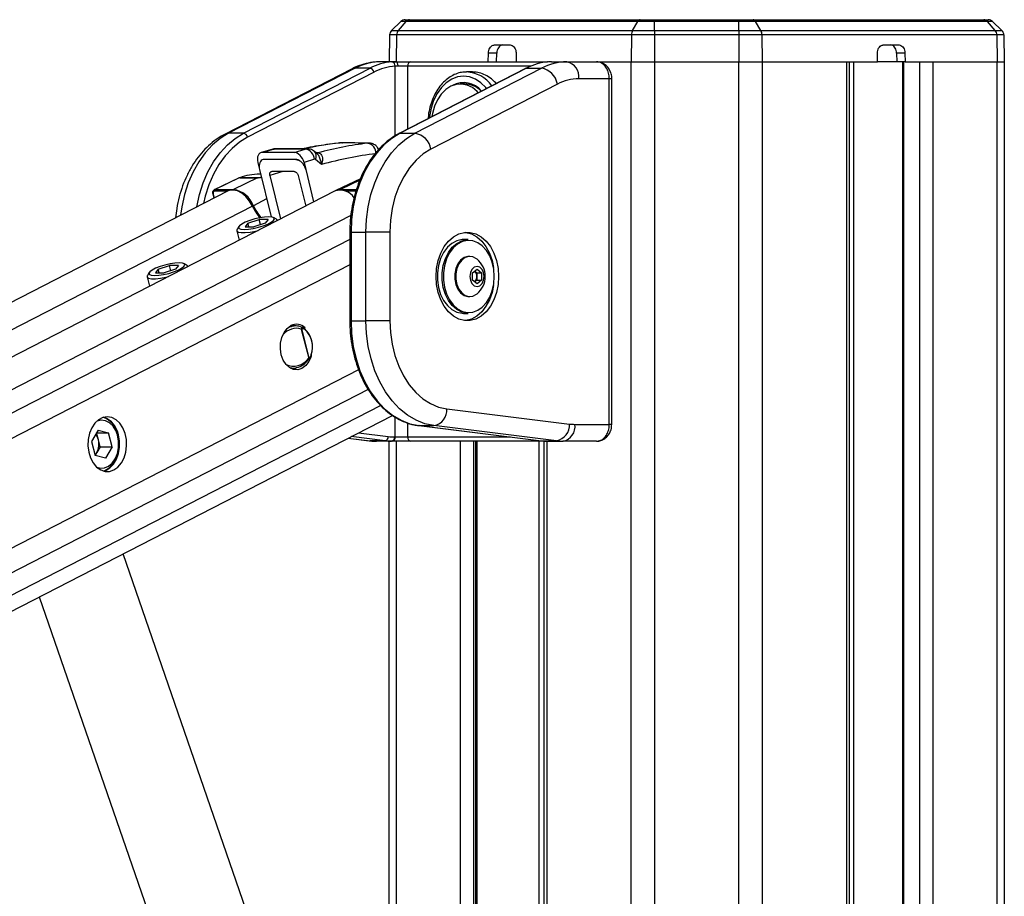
# Paper-space layout '2.5M DUO In-Ground Anchor' of a CAD drawing. Header units: millimetres. Extents: x 20 to 19291, y 40 to 15516.
# Tile 104 of 105: x 18047 to 18514, y 7544 to 7959. Entities that reach past the tile are written whole.
import ezdxf

# ---------------------------------------------------------------- set-up
doc = ezdxf.new("R2010")
doc.units = ezdxf.units.MM

psp = doc.layouts.new('2.5M DUO In-Ground Anchor')

# ---------------------------------------------------------------- linework, layer by layer
at = {"color": 7, "linetype": 'Continuous', "lineweight": 25, "ltscale": 2}
for p, q in [((18228.24, 7958.65), (18223.79, 7954.36)), ((18230.65, 7958.65), (18226.95, 7954.36)), ((18230.65, 7958.65), (18228.24, 7958.65)), ((18230.33, 7959.49), (18232.39, 7959.49)), ((18340.59, 7958.65), (18230.65, 7958.65)), ((18232.39, 7959.49), (18341.75, 7959.49)), ((18338.13, 7954.36), (18340.59, 7958.65)), ((18348.58, 7958.65), (18340.59, 7958.65)), ((18341.75, 7959.49), (18348.58, 7959.49)), ((18348.58, 7959.49), (18388.53, 7959.49)), ((18388.53, 7958.65), (18348.58, 7958.65)), ((18348.58, 7954.36), (18348.58, 7958.65)), ((18388.53, 7959.49), (18395.36, 7959.49)), ((18388.53, 7954.36), (18388.53, 7958.65)), ((18396.51, 7958.65), (18388.53, 7958.65)), ((18395.36, 7959.49), (18504.71, 7959.49)), ((18398.97, 7954.36), (18396.51, 7958.65)), ((18506.45, 7958.65), (18396.51, 7958.65)), ((18504.71, 7959.49), (18506.78, 7959.49)), ((18510.15, 7954.36), (18506.45, 7958.65)), ((18508.86, 7958.65), (18506.45, 7958.65)), ((18513.31, 7954.36), (18508.86, 7958.65)), ((18223.79, 7954.36), (18226.95, 7954.36)), ((18226.95, 7954.36), (18338.13, 7954.36)), ((18338.13, 7954.36), (18348.58, 7954.36)), ((18348.58, 7954.36), (18388.53, 7954.36)), ((18388.53, 7954.36), (18398.97, 7954.36)), ((18398.97, 7954.36), (18510.15, 7954.36)), ((18510.15, 7954.36), (18513.31, 7954.36)), ((18222.88, 7952.25), (18222.66, 7939.49)), ((18226.19, 7952.25), (18222.88, 7952.25)), ((18226.19, 7952.25), (18226, 7939.49)), ((18337.62, 7952.25), (18226.19, 7952.25)), ((18337.62, 7952.25), (18337.5, 7939.49)), ((18348.58, 7952.25), (18337.62, 7952.25)), ((18348.58, 7952.25), (18348.58, 7939.49)), ((18388.53, 7952.25), (18348.58, 7952.25)), ((18388.53, 7952.25), (18388.53, 7939.49)), ((18399.48, 7952.25), (18388.53, 7952.25)), ((18399.48, 7952.25), (18399.6, 7939.49)), ((18510.91, 7952.25), (18399.48, 7952.25)), ((18510.91, 7952.25), (18511.1, 7939.49)), ((18514.22, 7952.25), (18510.91, 7952.25)), ((18514.22, 7952.25), (18514.45, 7939.49)), ((18272.6, 7947.49), (18280.06, 7947.49)), ((18457.05, 7947.49), (18464.51, 7947.49)), ((18225.98, 7939.49), (18218.6, 7939.49)), ((18224.01, 7939.44), (18225.98, 7939.49)), ((18225.98, 7939.49), (18233.01, 7939.49)), ((18233.01, 7939.49), (18297.83, 7939.49)), ((18269.67, 7939.49), (18269.77, 7943.56)), ((18273.73, 7943.56), (18269.77, 7943.56)), ((18273.64, 7939.49), (18273.73, 7943.56)), ((18282.89, 7943.56), (18282.89, 7939.49)), ((18299.61, 7939.49), (18298.26, 7939.44)), ((18299.61, 7939.49), (18306.99, 7939.49)), ((18306.99, 7939.49), (18321, 7939.49)), ((18321.32, 7939.49), (18337.5, 7939.49)), ((18321.47, 7939.49), (18337.5, 7939.49)), ((18337.5, 7939.49), (18348.58, 7939.49)), ((18348.58, 7939.49), (18388.53, 7939.49)), ((18388.53, 7939.49), (18399.6, 7939.49)), ((18399.6, 7939.49), (18454.22, 7939.49)), ((18399.6, 7939.49), (18439.7, 7939.49)), ((18441.09, 2191.49), (18441.09, 7939.49)), ((18454.22, 7939.49), (18454.22, 7943.56)), ((18463.47, 7939.49), (18454.22, 7939.49)), ((18467.33, 7943.56), (18463.37, 7943.56)), ((18463.37, 7943.56), (18463.47, 7939.49)), ((18467.43, 7939.49), (18463.47, 7939.49)), ((18466.23, 7939.49), (18466.23, 2191.49)), ((18467.33, 7943.56), (18467.43, 7939.49)), ((18467.43, 7939.49), (18511.1, 7939.49)), ((18480.62, 7939.49), (18511.1, 7939.49)), ((18511.1, 7939.49), (18514.45, 7939.49)), ((18514.45, 7939.49), (18514.45, 2191.49)), ((18204.78, 7936.07), (18144.81, 7905.2)), ((18206.51, 7936.48), (18146.53, 7905.61)), ((18153.6, 7905.61), (18213.58, 7936.48)), ((18213.58, 7936.48), (18206.51, 7936.48)), ((18226.76, 7937.49), (18225.49, 7937.44)), ((18231.44, 7937.49), (18226.76, 7937.49)), ((18287.39, 7936.37), (18227.42, 7905.5)), ((18287.82, 7936.48), (18227.85, 7905.61)), ((18234.92, 7905.61), (18294.89, 7936.48)), ((18287.82, 7936.48), (18294.89, 7936.48)), ((18215.48, 7934.6), (18155.5, 7903.73)), ((18258.84, 7934.68), (18259.37, 7934.69)), ((18262.21, 7934.69), (18259.37, 7934.69)), ((18327.1, 7931.49), (18312.64, 7931.49)), ((18327.1, 7767.49), (18327.1, 7931.49)), ((18328.27, 7767.49), (18328.27, 7931.49)), ((18302.49, 7928.96), (18242.51, 7898.09)), ((18258.46, 7928.99), (18256.4, 7928.99)), ((18153.6, 7905.61), (18146.53, 7905.61)), ((18227.85, 7905.61), (18234.92, 7905.61)), ((18167.5, 7898.02), (18162.01, 7896.41)), ((18168.18, 7898.12), (18162.69, 7896.51)), ((18182.85, 7898.12), (18168.18, 7898.12)), ((18183.73, 7898.25), (18169.06, 7898.25)), ((18177.55, 7896.51), (18182.85, 7898.12)), ((18198.82, 7900.94), (18198.54, 7900.93)), ((18212.54, 7900.95), (18212.82, 7900.96)), ((18177.55, 7896.51), (18162.69, 7896.51)), ((18187.18, 7893.25), (18182.3, 7891.77)), ((18188.2, 7896.19), (18187.26, 7896.96)), ((18190.58, 7890.73), (18187.67, 7893.14)), ((18188.21, 7896.23), (18188.13, 7896.24)), ((18188.85, 7896.31), (18188.88, 7896.31)), ((18160.38, 7891.77), (18161.06, 7889.11)), ((18161.17, 7888.44), (18166.64, 7865.91)), ((18182.3, 7891.77), (18183.16, 7888.42)), ((18183.1, 7888.4), (18186.84, 7873)), ((18151.16, 7884.36), (18139.68, 7878.78)), ((18151.57, 7884.45), (18140.09, 7878.87)), ((18160.25, 7884.45), (18148.78, 7878.87)), ((18151.44, 7884.47), (18151.16, 7884.36)), ((18160.25, 7884.45), (18151.57, 7884.45)), ((18151.76, 7884.53), (18160.44, 7884.53)), ((18161.73, 7886.14), (18161.19, 7886.14)), ((18166.11, 7885.57), (18171.13, 7864.92)), ((18179.54, 7885.55), (18183.07, 7871.06)), ((18209.04, 7884.05), (18197.31, 7878.37)), ((18140.09, 7878.87), (18148.78, 7878.87)), ((18146, 7878.12), (16994.18, 7286.19)), ((18196.8, 7878.12), (17018.6, 7272.63)), ((18139, 7876.84), (18139.53, 7874.79)), ((18169.27, 7864.82), (18167.87, 7865.59)), ((18151.36, 7861.35), (18150.51, 7860)), ((18155.6, 7862.96), (18154.3, 7861.22)), ((18154.3, 7861.22), (18158.45, 7861.22)), ((18155.6, 7862.96), (18161.05, 7864.69)), ((18156.05, 7861.22), (18155.6, 7862.96)), ((18163.9, 7862.96), (18158.45, 7861.22)), ((18165.21, 7864.69), (18161.05, 7864.69)), ((18161.68, 7862.25), (18161.05, 7864.69)), ((18165.21, 7864.69), (18163.9, 7862.96)), ((18169.75, 7864.22), (18169.73, 7864.32)), ((18150.36, 7859.34), (18151.51, 7854.84)), ((18204, 7858.62), (18204, 7816.68)), ((18204.59, 7858.62), (18204.59, 7816.68)), ((18204.59, 7858.62), (18211.66, 7858.62)), ((18211.66, 7816.68), (18211.66, 7858.62)), ((18222.97, 7858.62), (18211.66, 7858.62)), ((18222.97, 7858.62), (18222.97, 7816.68)), ((18260.16, 7855.15), (18257.9, 7855.15)), ((18260.98, 7847.15), (18260.45, 7847.15)), ((18113.07, 7841.1), (18118.52, 7842.83)), ((18122.67, 7842.83), (18118.52, 7842.83)), ((18119.15, 7840.39), (18118.52, 7842.83)), ((18122.67, 7842.83), (18121.37, 7841.1)), ((18126.74, 7842.96), (18125.34, 7843.73)), ((18127.22, 7842.36), (18127.19, 7842.46)), ((18107.82, 7837.48), (18108.98, 7832.98)), ((18108.83, 7839.49), (18107.98, 7838.14)), ((18113.07, 7841.1), (18111.76, 7839.36)), ((18111.76, 7839.36), (18115.91, 7839.36)), ((18113.51, 7839.36), (18113.07, 7841.1)), ((18121.37, 7841.1), (18115.91, 7839.36)), ((18262.22, 7839.38), (18264.34, 7841.11)), ((18262.22, 7835.92), (18262.22, 7839.38)), ((18263.23, 7840.21), (18264.25, 7839.38)), ((18264.25, 7839.38), (18266.46, 7839.38)), ((18264.25, 7839.38), (18264.25, 7837.65)), ((18264.25, 7837.65), (18264.25, 7835.92)), ((18264.34, 7841.11), (18266.46, 7839.38)), ((18266.46, 7839.38), (18266.46, 7835.92)), ((18264.34, 7834.19), (18262.22, 7835.92)), ((18264.25, 7835.92), (18263.23, 7835.09)), ((18264.25, 7835.92), (18266.46, 7835.92)), ((18266.46, 7835.92), (18264.34, 7834.19)), ((18260.45, 7828.15), (18260.98, 7828.15)), ((18257.9, 7820.15), (18260.16, 7820.15)), ((18178.51, 7814.16), (18175.89, 7814.22)), ((18178.22, 7814.16), (18177, 7814.71)), ((18204.59, 7816.68), (18211.66, 7816.68)), ((18222.97, 7816.68), (18211.66, 7816.68)), ((18180.96, 7812.72), (18184.5, 7798.95)), ((18184.77, 7798.98), (18181.19, 7812.91)), ((18182.61, 7812.92), (18182.48, 7813)), ((18185.34, 7799.22), (18185.41, 7799.37)), ((18185.86, 7800.46), (18185.87, 7800.47)), ((18175.89, 7794.14), (18177.08, 7794.17)), ((17179.16, 7234.65), (18224.27, 7771.74)), ((18250.08, 7774.84), (18308.19, 7767.65)), ((18236.74, 7766.88), (18294.85, 7759.69)), ((18236.86, 7766.87), (18236.74, 7766.88)), ((18236.86, 7766.87), (18243.93, 7766.87)), ((18236.86, 7766.87), (18294.97, 7759.68)), ((18302.04, 7759.68), (18243.93, 7766.87)), ((18310.78, 7767.49), (18327.1, 7767.49)), ((18084.67, 7764.69), (18081.46, 7759.3)), ((18084.76, 7760.15), (18083.92, 7763.43)), ((18083.94, 7763.46), (18089.57, 7763.46)), ((18084.67, 7764.69), (18089.57, 7763.46)), ((18091.27, 7756.85), (18089.57, 7763.46)), ((18081.46, 7759.3), (18083.16, 7752.68)), ((18085.61, 7756.85), (18084.76, 7760.15)), ((18203.25, 7760.94), (18213.17, 7759.71)), ((18220.73, 7759.68), (18213.65, 7759.68)), ((18223.81, 7759.49), (18216.74, 7759.49)), ((18222.66, 7303.68), (18222.66, 7759.49)), ((18224.08, 7759.49), (18223.81, 7759.49)), ((18233.01, 7759.49), (18224.08, 7759.49)), ((18225.22, 7761.49), (18225.49, 7761.49)), ((18225.49, 7761.49), (18231.44, 7761.49)), ((18297.83, 7759.49), (18233.01, 7759.49)), ((18263.6, 7759.49), (18263.6, 7216.94)), ((18294.97, 7759.68), (18294.85, 7759.69)), ((18294.97, 7759.68), (18302.04, 7759.68)), ((18296.02, 7759.49), (18296.02, 6588.56)), ((18298.05, 7759.49), (18297.83, 7759.49)), ((18298.05, 7759.49), (18305.12, 7759.49)), ((18321, 7759.49), (18305.12, 7759.49)), ((18084.01, 7754.15), (18083.16, 7752.72)), ((18088.06, 7751.46), (18083.16, 7752.68)), ((18085.61, 7756.85), (18084.01, 7754.15)), ((18085.61, 7756.85), (18091.27, 7756.85)), ((18091.27, 7756.85), (18088.06, 7751.46)), ((18170.75, 7491.16), (18096.46, 7706.06)), ((18056.66, 7685.6), (18128.88, 7476.69))]:
    psp.add_line(p, q, dxfattribs=at)
at = {"color": 8, "linetype": 'Continuous', "lineweight": 25, "ltscale": 2}
for p, q in [((18337.5, 2191.49), (18337.5, 7939.49)), ((18348.58, 7939.49), (18348.58, 2191.49)), ((18388.53, 2191.49), (18388.53, 7939.49)), ((18399.6, 7939.49), (18399.6, 2191.49)), ((18439.7, 2191.49), (18439.7, 7939.49)), ((18442.98, 7939.49), (18442.98, 6685.26)), ((18466.66, 7939.49), (18466.66, 2191.49)), ((18474.44, 2191.49), (18474.44, 7939.49)), ((18480.62, 7939.49), (18480.62, 2191.49)), ((18511.1, 2191.49), (18511.1, 7939.49)), ((18225.49, 7904.42), (18225.49, 7937.44)), ((18290.02, 7937.49), (18231.44, 7937.49)), ((18231.44, 7937.49), (18231.44, 7907.58)), ((18328.27, 7931.49), (18327.1, 7931.49)), ((18200.26, 7901.02), (18200.55, 7901.03)), ((18208.73, 7883.32), (18199.58, 7878.87)), ((18199.58, 7878.87), (18207.13, 7878.87)), ((18139.18, 7876.78), (18139.67, 7874.87)), ((18145.96, 7878.1), (18139.83, 7878.1)), ((18164.56, 7874.48), (18158.25, 7871.22)), ((18206.88, 7878.1), (18201.87, 7878.1)), ((18157.85, 7871.01), (17006.52, 7279.34)), ((18204.48, 7866.52), (17033.13, 7264.56)), ((18204.59, 7858.62), (18204, 7858.62)), ((18204, 7855.17), (17221.93, 7350.48)), ((18204, 7843.16), (17237.72, 7346.58)), ((18204.59, 7816.68), (18204, 7816.68)), ((18208.18, 7793.35), (17237.46, 7294.49)), ((18212.77, 7783.98), (17114.3, 7219.47)), ((18218.66, 7776.42), (17124.2, 7213.97)), ((18225.49, 7761.49), (18225.49, 7770.95)), ((18231.44, 7768.15), (18231.44, 7761.49)), ((18328.27, 7767.49), (18327.1, 7767.49)), ((18208.09, 7763.43), (18222.26, 7761.67)), ((18203.3, 7760.96), (18213.65, 7759.68)), ((18220.73, 7759.68), (18204.67, 7761.67)), ((18213.17, 7759.71), (18213.65, 7759.68)), ((18226, 7759.49), (18226, 7294)), ((18231.44, 7761.49), (18280.28, 7761.49)), ((18256.49, 7212.06), (18256.49, 7759.49)), ((18262.66, 7759.49), (18262.66, 7214.84)), ((18264.18, 7759.49), (18264.18, 7216.94)), ((18293.88, 7216.94), (18293.88, 7759.49)), ((18297.4, 7759.49), (18297.4, 6588.56)), ((18297.78, 7759.49), (18297.83, 7759.49))]:
    psp.add_line(p, q, dxfattribs=at)
at = {"color": 7, "linetype": 'Continuous', "lineweight": 25, "ltscale": 4}
psp.add_line((18178.42, 7893.15), (18178.42, 7893.15), dxfattribs=at)
at = {"color": 7, "linetype": 'Continuous', "lineweight": 25, "ltscale": 2, "flags": 128}
for points in [[(18348.58, 7959.49), (18348.58, 7959.48), (18348.58, 7959.44), (18348.58, 7959.37), (18348.58, 7959.27), (18348.58, 7959.15), (18348.58, 7959.01), (18348.58, 7958.84), (18348.58, 7958.65)], [(18388.53, 7959.49), (18388.53, 7959.48), (18388.53, 7959.44), (18388.53, 7959.37), (18388.53, 7959.27), (18388.53, 7959.15), (18388.53, 7959.01), (18388.53, 7958.84), (18388.53, 7958.65)], [(18348.58, 7954.36), (18348.58, 7954.14), (18348.58, 7953.91), (18348.58, 7953.66), (18348.58, 7953.39), (18348.58, 7953.12), (18348.58, 7952.83), (18348.58, 7952.54), (18348.58, 7952.25)], [(18388.53, 7954.36), (18388.53, 7954.14), (18388.53, 7953.91), (18388.53, 7953.66), (18388.53, 7953.39), (18388.53, 7953.12), (18388.53, 7952.83), (18388.53, 7952.54), (18388.53, 7952.25)], [(18225.98, 7939.49), (18226.13, 7939.45), (18226.28, 7939.34), (18226.41, 7939.15), (18226.53, 7938.91), (18226.63, 7938.6), (18226.7, 7938.26), (18226.74, 7937.88), (18226.76, 7937.49)], [(18287.82, 7936.48), (18287.56, 7936.44), (18287.39, 7936.37)], [(18264.93, 7924.81), (18264.39, 7925.39), (18262.12, 7927.24), (18259.64, 7928.45), (18257.04, 7928.97), (18254.43, 7928.79), (18251.88, 7927.91), (18249.5, 7926.37), (18247.36, 7924.21), (18245.56, 7921.53), (18244.14, 7918.41), (18243.17, 7914.96), (18242.91, 7913.48)], [(18227.85, 7905.61), (18223.89, 7903.17), (18220.17, 7900.07), (18216.75, 7896.36), (18213.67, 7892.08), (18210.98, 7887.3), (18208.72, 7882.09), (18206.93, 7876.54), (18205.64, 7870.72), (18204.85, 7864.71), (18204.59, 7858.62)], [(18211.66, 7858.62), (18211.92, 7864.71), (18212.71, 7870.72), (18214.01, 7876.54), (18215.8, 7882.09), (18218.05, 7887.3), (18220.74, 7892.08), (18223.82, 7896.36), (18227.24, 7900.07), (18230.96, 7903.17), (18234.92, 7905.61)], [(18212.83, 7900.96), (18209.76, 7900.98), (18200.55, 7901.03)], [(18242.51, 7898.09), (18238.83, 7895.78), (18235.4, 7892.79), (18232.29, 7889.17), (18229.55, 7884.99), (18227.24, 7880.32), (18225.4, 7875.26), (18224.06, 7869.88), (18223.24, 7864.3), (18222.97, 7858.62)], [(18151.76, 7884.53), (18151.49, 7884.49), (18151.44, 7884.47)], [(18157.85, 7871.01), (18156.47, 7873.45), (18154.74, 7875.55), (18152.76, 7877.19), (18150.68, 7878.25), (18148.61, 7878.67), (18146.71, 7878.41), (18146, 7878.12)], [(18165.6, 7865.96), (18163.61, 7865.84), (18161.31, 7865.48), (18158.88, 7864.92), (18156.52, 7864.2), (18154.42, 7863.38), (18152.76, 7862.53), (18151.66, 7861.71), (18151.22, 7860.99), (18151.47, 7860.43), (18152.39, 7860.07), (18153.9, 7859.95), (18155.89, 7860.07), (18158.2, 7860.43), (18160.62, 7860.99), (18162.98, 7861.71), (18165.08, 7862.53), (18166.74, 7863.38), (18167.84, 7864.2), (18168.28, 7864.92), (18168.04, 7865.48), (18167.12, 7865.84), (18165.6, 7865.96)], [(18169.74, 7864.21), (18169.39, 7864.75), (18169.27, 7864.82)], [(18150.51, 7860), (18150.43, 7859.86), (18150.42, 7859.18), (18151.13, 7858.69), (18152.49, 7858.44), (18154.42, 7858.44), (18156.76, 7858.69), (18159.35, 7859.18), (18160.47, 7859.44)], [(18274.59, 7837.65), (18274.34, 7833.79), (18273.59, 7830.06), (18272.37, 7826.6), (18270.71, 7823.5), (18268.69, 7820.89), (18266.36, 7818.85), (18263.8, 7817.45), (18261.11, 7816.74), (18258.37, 7816.74), (18255.68, 7817.45), (18253.12, 7818.85), (18250.79, 7820.89), (18248.77, 7823.5), (18247.12, 7826.6), (18245.89, 7830.06), (18245.14, 7833.79), (18244.89, 7837.65), (18245.14, 7841.51), (18245.89, 7845.24), (18247.12, 7848.71), (18248.77, 7851.8), (18250.79, 7854.41), (18253.12, 7856.45), (18255.68, 7857.85), (18258.37, 7858.56), (18261.11, 7858.56), (18263.8, 7857.85), (18266.36, 7856.45), (18268.69, 7854.41), (18270.71, 7851.8), (18272.37, 7848.71), (18273.59, 7845.24), (18274.34, 7841.51), (18274.59, 7837.65)], [(18258.68, 7858.6), (18258.99, 7858.56), (18261.68, 7857.85), (18264.24, 7856.45), (18266.57, 7854.41), (18268.59, 7851.8), (18270.24, 7848.71), (18271.47, 7845.24), (18272.17, 7841.86)], [(18257.9, 7855.15), (18257.28, 7855.13), (18254.8, 7854.59), (18252.45, 7853.36), (18250.33, 7851.49), (18248.51, 7849.05), (18247.08, 7846.14), (18246.09, 7842.89), (18245.59, 7839.42), (18245.59, 7835.88), (18246.09, 7832.41), (18247.08, 7829.16), (18248.51, 7826.25), (18250.33, 7823.81), (18252.45, 7821.94), (18254.8, 7820.71), (18257.28, 7820.17), (18257.9, 7820.15)], [(18260.16, 7820.15), (18259.54, 7820.17), (18257.06, 7820.71), (18254.71, 7821.94), (18252.59, 7823.81), (18250.78, 7826.25), (18249.35, 7829.16), (18248.36, 7832.41), (18247.85, 7835.88), (18247.85, 7839.42), (18248.36, 7842.89), (18249.35, 7846.14), (18250.78, 7849.05), (18252.59, 7851.49), (18254.71, 7853.36), (18257.06, 7854.59), (18259.54, 7855.13), (18260.16, 7855.15)], [(18272.54, 7837.65), (18272.29, 7841.09), (18271.56, 7844.39), (18270.37, 7847.42), (18268.78, 7850.04), (18266.84, 7852.16), (18264.65, 7853.69), (18262.28, 7854.55), (18259.84, 7854.73), (18257.42, 7854.21), (18255.12, 7853), (18253.05, 7851.17), (18251.27, 7848.79), (18249.88, 7845.95), (18248.91, 7842.77), (18248.42, 7839.38), (18248.42, 7835.92), (18248.91, 7832.53), (18249.88, 7829.35), (18251.27, 7826.51), (18253.05, 7824.13), (18255.12, 7822.3), (18257.42, 7821.1), (18259.84, 7820.57), (18262.28, 7820.75), (18264.65, 7821.62), (18266.84, 7823.14), (18268.78, 7825.26), (18270.37, 7827.88), (18271.56, 7830.91), (18272.29, 7834.21), (18272.54, 7837.65)], [(18260.45, 7847.15), (18259.99, 7847.13), (18258.2, 7846.6), (18256.57, 7845.41), (18255.24, 7843.65), (18254.29, 7841.44), (18253.79, 7838.94), (18253.79, 7836.36), (18254.29, 7833.87), (18255.24, 7831.66), (18256.57, 7829.89), (18258.2, 7828.7), (18259.99, 7828.17), (18260.45, 7828.15)], [(18264.36, 7845.87), (18264.08, 7846.09), (18262.35, 7846.95), (18260.53, 7847.13), (18258.74, 7846.6), (18257.11, 7845.41), (18255.77, 7843.65), (18254.82, 7841.44), (18254.33, 7838.94), (18254.33, 7836.36), (18254.82, 7833.87), (18255.77, 7831.66), (18257.11, 7829.89), (18258.74, 7828.7), (18260.53, 7828.17), (18262.35, 7828.35), (18264.08, 7829.22), (18264.36, 7829.44)], [(18123.07, 7844.1), (18121.08, 7843.98), (18118.77, 7843.63), (18116.34, 7843.07), (18113.99, 7842.35), (18111.89, 7841.52), (18110.23, 7840.67), (18109.13, 7839.85), (18108.68, 7839.13), (18108.93, 7838.57), (18109.85, 7838.21), (18111.37, 7838.09), (18113.36, 7838.21), (18115.66, 7838.57), (18118.09, 7839.13), (18120.45, 7839.85), (18122.54, 7840.67), (18124.21, 7841.52), (18125.31, 7842.35), (18125.75, 7843.07), (18125.5, 7843.63), (18124.58, 7843.98), (18123.07, 7844.1)], [(18127.21, 7842.35), (18126.86, 7842.89), (18126.74, 7842.96)], [(18267.7, 7837.65), (18267.44, 7839.47), (18266.71, 7841.01), (18265.62, 7842.04), (18264.34, 7842.4), (18263.05, 7842.04), (18261.96, 7841.01), (18261.23, 7839.47), (18260.98, 7837.65), (18261.23, 7835.83), (18261.96, 7834.29), (18263.05, 7833.26), (18264.34, 7832.9), (18265.62, 7833.26), (18266.71, 7834.29), (18267.44, 7835.83), (18267.7, 7837.65)], [(18107.98, 7838.14), (18107.9, 7838), (18107.89, 7837.32), (18108.59, 7836.84), (18109.96, 7836.59), (18111.89, 7836.59), (18114.23, 7836.84), (18116.81, 7837.32), (18117.93, 7837.59)], [(18272.17, 7833.44), (18271.47, 7830.06), (18270.24, 7826.6), (18268.59, 7823.5), (18266.57, 7820.89), (18264.24, 7818.85), (18261.68, 7817.45), (18258.99, 7816.74), (18258.68, 7816.7)], [(18185.63, 7799.65), (18185.62, 7799.61), (18184.55, 7797.23), (18183.08, 7795.33), (18181.31, 7794.03), (18179.36, 7793.42), (18177.37, 7793.55), (18175.47, 7794.39), (18173.79, 7795.91), (18172.44, 7797.99), (18171.52, 7800.49), (18171.09, 7803.24), (18171.18, 7806.06), (18171.78, 7808.75), (18172.85, 7811.13), (18174.32, 7813.03), (18176.09, 7814.33), (18176.09, 7814.33)], [(18204.59, 7816.68), (18204.86, 7810.52), (18205.66, 7804.44), (18206.99, 7798.56), (18208.82, 7792.95), (18211.13, 7787.71), (18213.87, 7782.9), (18217.02, 7778.61), (18220.51, 7774.91), (18224.3, 7771.84), (18228.33, 7769.45), (18232.54, 7767.79), (18236.86, 7766.87)], [(18243.93, 7766.87), (18239.61, 7767.79), (18235.4, 7769.45), (18231.38, 7771.84), (18227.58, 7774.91), (18224.09, 7778.61), (18220.95, 7782.9), (18218.2, 7787.71), (18215.89, 7792.95), (18214.06, 7798.56), (18212.73, 7804.44), (18211.93, 7810.52), (18211.66, 7816.68)], [(18222.97, 7816.68), (18223.24, 7811.03), (18224.04, 7805.49), (18225.37, 7800.15), (18227.19, 7795.11), (18229.47, 7790.46), (18232.17, 7786.28), (18235.25, 7782.66), (18238.64, 7779.66), (18242.29, 7777.33), (18246.13, 7775.71), (18250.08, 7774.84)], [(18182.49, 7812.98), (18182.56, 7812.97), (18182.61, 7812.95), (18182.66, 7812.9), (18182.69, 7812.85), (18182.71, 7812.78), (18182.71, 7812.71), (18182.7, 7812.63), (18182.68, 7812.54)], [(18177, 7793.65), (18177.91, 7794.03), (18178.65, 7794.47)], [(18092.12, 7745.85), (18094.03, 7747.21), (18095.66, 7749.15), (18096.94, 7751.57), (18097.79, 7754.34), (18098.16, 7757.31), (18098.04, 7760.32), (18097.42, 7763.22), (18096.36, 7765.83), (18094.89, 7768.03), (18093.11, 7769.69), (18091.11, 7770.72), (18088.99, 7771.07), (18086.87, 7770.72), (18084.86, 7769.69), (18083.08, 7768.04), (18081.61, 7765.84), (18080.54, 7763.23), (18079.93, 7760.34), (18079.8, 7757.32), (18080.17, 7754.35), (18081.02, 7751.58), (18082.29, 7749.16), (18083.93, 7747.22), (18085.83, 7745.86), (18087.91, 7745.16), (18090.04, 7745.16), (18092.12, 7745.85)], [(18093.94, 7761.97), (18093.02, 7764.51), (18091.68, 7766.65), (18090, 7768.25), (18088.1, 7769.21), (18086.09, 7769.47), (18084.09, 7769.01), (18083.94, 7768.95)], [(18087.11, 7745.35), (18087.87, 7745.62), (18089.83, 7746.81), (18091.54, 7748.61), (18092.91, 7750.92), (18093.87, 7753.62), (18094.36, 7756.56), (18094.36, 7759.58), (18093.87, 7762.51)], [(18087.28, 7745.3), (18088.22, 7745.62), (18090.18, 7746.81), (18091.89, 7748.61), (18093.27, 7750.92), (18094.22, 7753.62), (18094.72, 7756.56), (18094.72, 7759.58), (18094.23, 7762.51)], [(18083.94, 7747.2), (18085.63, 7746.72), (18087.65, 7746.82), (18089.59, 7747.62), (18091.32, 7749.09), (18092.75, 7751.11), (18093.77, 7753.58), (18094.33, 7756.32), (18094.39, 7759.18), (18093.94, 7761.97)]]:
    psp.add_lwpolyline(points, dxfattribs=at)
at = {"color": 8, "linetype": 'Continuous', "lineweight": 25, "ltscale": 2, "flags": 128}
for points in [[(18297.83, 7939.49), (18297.58, 7939.45), (18297.39, 7939.36)], [(18204.78, 7936.07), (18205.44, 7936.33), (18206.51, 7936.48)], [(18268.86, 7926.83), (18268.51, 7927.26), (18266.16, 7929.58), (18263.57, 7931.29), (18260.81, 7932.34), (18257.96, 7932.69), (18255.11, 7932.34), (18252.35, 7931.29), (18249.76, 7929.58), (18247.42, 7927.26), (18245.39, 7924.4), (18243.75, 7921.09), (18242.54, 7917.43), (18241.8, 7913.52), (18241.73, 7912.87)], [(18146.53, 7905.61), (18142.57, 7903.17), (18138.85, 7900.07), (18135.43, 7896.36), (18132.35, 7892.08), (18129.66, 7887.3), (18127.41, 7882.09), (18125.62, 7876.54), (18124.32, 7870.72), (18123.73, 7866.67)], [(18131.37, 7870.6), (18131.39, 7870.72), (18132.69, 7876.54), (18134.48, 7882.09), (18136.73, 7887.3), (18139.42, 7892.08), (18142.5, 7896.36), (18145.92, 7900.07), (18149.64, 7903.17), (18153.6, 7905.61)], [(18155.5, 7903.73), (18151.7, 7901.39), (18148.13, 7898.41), (18144.84, 7894.85), (18141.89, 7890.74), (18139.31, 7886.15), (18137.14, 7881.16), (18135.42, 7875.82), (18134.56, 7872.24)], [(18144.8, 7905.2), (18145.47, 7905.46), (18146.53, 7905.61)], [(18227.85, 7905.61), (18227.58, 7905.57), (18227.42, 7905.5)], [(18167.5, 7898.02), (18167.51, 7898.03), (18168.18, 7898.12)], [(18151.57, 7884.45), (18151.31, 7884.41), (18151.16, 7884.36)], [(18172.29, 7887.46), (18170.18, 7886.85), (18166.11, 7885.57)], [(18139.18, 7876.78), (18139.11, 7876.79), (18139.05, 7876.8), (18139.01, 7876.82), (18139, 7876.84)], [(18185.87, 7800.47), (18185.87, 7800.48), (18185.86, 7800.51), (18185.84, 7800.54), (18185.8, 7800.57), (18185.74, 7800.61)]]:
    psp.add_lwpolyline(points, dxfattribs=at)
at = {"color": 7, "linetype": 'Continuous', "lineweight": 25, "ltscale": 4}
for centre, radius, start, end in [((18230.33, 7956.49), 3, 90, 134), ((18232.43, 7957.19), 2.3, 91.1097, 140.6669), ((18341.9, 7958.07), 1.43, 96.1126, 156.1134), ((18395.2, 7958.07), 1.43, 23.8866, 83.8874), ((18504.67, 7957.19), 2.3, 39.3331, 88.8903), ((18506.78, 7956.49), 3, 46, 90), ((18225.88, 7952.2), 3, 134, 179), ((18229.5, 7952.24), 3.31, 140.3025, 179.8908), ((18342.03, 7952.3), 4.41, 152.2458, 180.6708), ((18395.07, 7952.3), 4.41, 359.3292, 27.7542), ((18507.61, 7952.24), 3.31, 0.1092, 39.6975), ((18511.22, 7952.2), 3, 1, 46), ((18218.74, 7913.16), 26.34, 90.3165, 117.6888), ((18233.26, 7937.69), 1.82, 97.8797, 186.1401), ((18307.13, 7913.16), 26.34, 90.3165, 117.6888), ((18305.57, 7932.49), 7.14, 351.9498, 78.5781), ((18225.9, 7912.89), 26.61, 94.0815, 117.5998), ((18213.18, 7934.18), 2.33, 10.321, 80.2458), ((18227.31, 7911.95), 25.55, 94.0837, 117.5968), ((18223.65, 7937.62), 1.85, 354.4166, 78.6695), ((18300.15, 7912.89), 26.61, 94.0815, 117.5998), ((18293.31, 7927.29), 9.32, 10.3208, 80.2426), ((18312.77, 7909.37), 22.12, 90.3161, 117.6858), ((18258, 7918.44), 11.17, 40.1363, 118.2465), ((18258.24, 7917.88), 11.12, 43.4473, 88.8651), ((18153.21, 7903.31), 2.33, 10.3169, 80.2423), ((18233.34, 7896.42), 9.32, 10.3198, 80.2417), ((18181.96, 7892.97), 5.23, 3.1414, 80.1319), ((18211.63, 7896.18), 4.76, 356.6785, 79.1983), ((18152.32, 7882.91), 1.71, 109.1774, 115.8628), ((18161.22, 7857.55), 28.59, 90.0646, 109.3223), ((18161, 7882.91), 1.71, 109.1774, 115.8628), ((18140.48, 7878.31), 0.681, 124.5468, 198.1281), ((18147.12, 7867.13), 11.85, 20.1707, 81.9663), ((18199.52, 7873.8), 5.07, 89.2845, 118.3709), ((18199.39, 7870.48), 8.06, 33.9195, 108.7336), ((18179.18, 7880.75), 23.45, 204.5374, 220.5861), ((18179.57, 7880.95), 23.43, 204.5306, 220.9573), ((18257.61, 7837.65), 10.63, 0, 50.6107), ((18260.86, 7837.79), 3.39, 357.6858, 45.67), ((18260.86, 7837.51), 3.39, 314.3206, 2.3236), ((18257.61, 7837.65), 10.63, 309.3893, 0), ((18178.72, 7809.11), 5.84, 45.9628, 116.6855), ((18180.56, 7812.44), 0.788, 37.0519, 46.8353), ((18174.33, 7804.19), 12, 341.7047, 47.1164), ((18174.92, 7804.19), 11.4, 341.7039, 47.1173), ((18184.07, 7799.03), 0.707, 343.4541, 355.3636), ((18242.44, 7774.38), 7.65, 281.2104, 3.4756), ((18083.34, 7760.82), 10.67, 9.1454, 69.3137), ((18083.75, 7760.85), 10.6, 9.021, 70.5533), ((18300.56, 7767.19), 7.65, 281.2142, 3.4734), ((18303.71, 7766.49), 7.14, 281.4219, 8.0502), ((18310.78, 7788.5), 21.01, 262.9301, 270.007), ((18078.39, 7758.61), 6.55, 13.5902, 38.7963), ((18076.92, 7758.09), 8.1, 330.9596, 14.7836), ((18216.74, 7784.6), 25.11, 262.9421, 269.9915), ((18220.35, 7761.56), 1.91, 281.2139, 3.4755), ((18223.81, 7784.6), 25.11, 262.9421, 269.9915), ((18225.22, 7785.56), 24.07, 262.9369, 269.9975), ((18223.45, 7761.24), 1.79, 281.4272, 8.0466), ((18223.72, 7761.24), 1.79, 281.4272, 8.0466), ((18233.26, 7761.3), 1.82, 173.8599, 262.1203), ((18298.06, 7784.6), 25.11, 262.9421, 269.9915), ((18305.13, 7784.6), 25.11, 262.9421, 269.9915), ((18079.52, 7756.76), 5.19, 313.3613, 329.8179)]:
    psp.add_arc(centre, radius, start, end, dxfattribs=at)
at = {"color": 8, "linetype": 'Continuous', "lineweight": 25, "ltscale": 4}
for centre, radius, start, end in [((18258.61, 7919.05), 15.66, 35.4191, 87.2022), ((18218.55, 7727.92), 174.14, 96.5045, 102.0145), ((18184.81, 7894.77), 3.29, 330.2693, 41.912), ((18188.2, 7898.78), 2.55, 269.9565, 284.8532), ((18188.24, 7898.7), 2.47, 269.3279, 285.0681), ((18148.99, 7878.46), 0.466, 117.7906, 153.2095), ((18199.8, 7878.46), 0.466, 117.7906, 153.2095), ((18154.42, 7878.66), 8.37, 294.126, 297.1976)]:
    psp.add_arc(centre, radius, start, end, dxfattribs=at)
at = {"color": 7, "linetype": 'Continuous', "lineweight": 25, "ltscale": 4}
for centre, major_axis, ratio, start_param, end_param in [((18169.05, 7892.25), (0.01, 6), 0.709052, 0.000954, 0.209054), ((18232.27, 7571.92), (-2.37, 330.01), 0.696015, 0.07577, 0.179849), ((14982.23, 7598.44), (13171.42, -0.17), 0.023694, 1.323018, 1.323979), ((18163.91, 7891.76), (-2.29, 4.5), 0.658484, 5.96037, 7.529025), ((16920.16, 7582.63), (13370.59, -1.77), 0.02334, 1.476554, 1.477671), ((16691.79, 7584.49), (13371.26, 3.57), 0.023198, 1.459379, 1.460498), ((18178.76, 7891.76), (-2.26, 4.5), 0.660421, 4.394242, 5.962897), ((18187.32, 7892.28), (-0.008, 1), 0.695413, 5.753669, 6.485882), ((18235.86, 7571.95), (-2.4, 325.01), 0.695666, 0.075621, 0.191007), ((18235.86, 7571.95), (-2.4, 325.01), 0.695666, 0.224629, 0.224902), ((16920.16, 7582.63), (13127.49, -1.74), 0.02334, 1.47486, 1.475672), ((18140.17, 7876.78), (-0.64, 1.25), 0.664507, 5.95419, 7.524986)]:
    psp.add_ellipse(centre, major_axis=major_axis, ratio=ratio, start_param=start_param, end_param=end_param, dxfattribs=at)
at = {"color": 8, "linetype": 'Continuous', "lineweight": 25, "ltscale": 4}
for centre, major_axis, ratio, start_param, end_param in [((18183.73, 7892.25), (-0.01, 6), 0.705161, 0.001221, 0.207162), ((4806.34, 7681.47), (17804.24, 139.52), 0.009365, 0.720166, 0.720235), ((18140.57, 7876.99), (-0.9, 1.79), 0.665803, 5.958546, 6.312566), ((18178.04, 7804.05), (3.91, 8.29), 0.894207, 0.129888, 1.244206), ((18178.04, 7804.05), (3.91, 8.29), 0.894207, 3.088966, 4.508097)]:
    psp.add_ellipse(centre, major_axis=major_axis, ratio=ratio, start_param=start_param, end_param=end_param, dxfattribs=at)
at = {"color": 7, "linetype": 'Continuous', "lineweight": 25, "ltscale": 2}
for points, knots in [([(18269.77, 7943.56), (18269.81, 7944.01), (18269.9, 7944.91), (18270.4, 7946.09), (18271.13, 7946.98), (18271.91, 7947.43), (18272.41, 7947.47), (18272.6, 7947.49)], [0, 0, 0, 0, 0.217032, 0.434111, 0.65113, 0.868187, 1, 1, 1, 1]), ([(18276.56, 7947.49), (18276.25, 7947.45), (18275.62, 7947.36), (18274.78, 7946.67), (18274.14, 7945.65), (18273.8, 7944.55), (18273.75, 7943.83), (18273.73, 7943.56)], [0, 0, 0, 0, 0.217099, 0.43421, 0.651279, 0.868329, 1, 1, 1, 1]), ([(18280.06, 7947.49), (18280.38, 7947.45), (18281.02, 7947.36), (18281.88, 7946.67), (18282.52, 7945.65), (18282.84, 7944.55), (18282.87, 7943.83), (18282.89, 7943.56)], [0, 0, 0, 0, 0.217098, 0.434208, 0.651278, 0.868329, 1, 1, 1, 1]), ([(18454.22, 7943.56), (18454.25, 7944.01), (18454.31, 7944.91), (18454.81, 7946.09), (18455.54, 7946.98), (18456.34, 7947.43), (18456.85, 7947.47), (18457.05, 7947.49)], [0, 0, 0, 0, 0.217032, 0.434111, 0.65113, 0.868187, 1, 1, 1, 1]), ([(18463.37, 7943.56), (18463.33, 7944.01), (18463.24, 7944.91), (18462.74, 7946.09), (18462.01, 7946.98), (18461.24, 7947.43), (18460.73, 7947.47), (18460.54, 7947.49)], [0, 0, 0, 0, 0.2170316, 0.4341083, 0.6511256, 0.8681816, 1, 1, 1, 1]), ([(18464.51, 7947.49), (18464.82, 7947.45), (18465.45, 7947.36), (18466.29, 7946.67), (18466.93, 7945.65), (18467.26, 7944.55), (18467.31, 7943.83), (18467.33, 7943.56)], [0, 0, 0, 0, 0.217098, 0.434208, 0.651278, 0.868329, 1, 1, 1, 1]), ([(18218.6, 7939.49), (18217.72, 7939.47), (18215.41, 7939.41), (18211.71, 7938.76), (18207.97, 7937.6), (18205.72, 7936.52), (18204.78, 7936.07)], [0, 0, 0, 0, 0.185339, 0.485254, 0.785404, 1, 1, 1, 1]), ([(18327.1, 7931.49), (18327.04, 7932.38), (18326.9, 7934.16), (18325.87, 7936.54), (18324.35, 7938.35), (18322.63, 7939.34), (18321.47, 7939.45), (18321, 7939.49)], [0, 0, 0, 0, 0.212247, 0.424029, 0.636454, 0.850955, 1, 1, 1, 1]), ([(18328.27, 7931.49), (18328.27, 7931.52), (18328.33, 7932.3), (18328.02, 7933.88), (18327.15, 7936.01), (18325.72, 7937.74), (18323.97, 7938.88), (18322.36, 7939.47), (18321.36, 7939.42), (18321, 7939.41)], [0, 0, 0, 0, 0.0076161, 0.1935193, 0.3833411, 0.5751629, 0.7441589, 0.9103236, 1, 1, 1, 1]), ([(18258.8, 7934.63), (18258, 7934.58), (18256.21, 7934.45), (18253.54, 7933.5), (18250.86, 7931.98), (18248.38, 7929.87), (18246.18, 7927.26), (18244.31, 7924.19), (18242.8, 7920.75), (18241.75, 7917.02), (18241.21, 7914.25), (18241.14, 7912.74), (18241.13, 7912.56)], [0, 0, 0, 0, 0.089963, 0.199168, 0.308919, 0.419775, 0.531779, 0.644624, 0.757933, 0.871411, 0.984905, 1, 1, 1, 1]), ([(18273.43, 7929.19), (18272.9, 7929.76), (18271.56, 7931.22), (18269.09, 7932.89), (18266.17, 7934.16), (18263.84, 7934.72), (18262.52, 7934.63), (18262.21, 7934.61)], [0, 0, 0, 0, 0.163847, 0.416072, 0.668289, 0.920193, 1, 1, 1, 1]), ([(18144.81, 7905.2), (18144.02, 7904.77), (18141.92, 7903.63), (18138.69, 7901.29), (18135.21, 7898.09), (18132.03, 7894.37), (18129.18, 7890.19), (18126.71, 7885.59), (18124.63, 7880.65), (18123.01, 7875.42), (18121.86, 7870.33), (18121.48, 7866.95), (18121.31, 7865.43)], [0, 0, 0, 0, 0.0614122, 0.1648574, 0.2691838, 0.3747769, 0.481378, 0.5886723, 0.6963637, 0.8042276, 0.9121175, 1, 1, 1, 1]), ([(18227.42, 7905.5), (18226.74, 7905.13), (18224.8, 7904.08), (18221.74, 7901.89), (18218.36, 7898.78), (18215.26, 7895.16), (18212.47, 7891.08), (18210.03, 7886.58), (18207.96, 7881.72), (18206.31, 7876.58), (18205.07, 7871.2), (18204.28, 7865.67), (18204.02, 7861.45), (18204, 7859.1), (18204, 7858.62)], [0, 0, 0, 0, 0.0496555, 0.1415494, 0.2337091, 0.3261919, 0.4189011, 0.5117451, 0.6046625, 0.6975958, 0.7905221, 0.883443, 0.9763604, 1, 1, 1, 1]), ([(18169.05, 7898.18), (18168.71, 7898.19), (18168.18, 7898.21), (18167.68, 7898.07), (18167.5, 7898.02)], [0, 0, 0, 0, 0.641927, 1, 1, 1, 1]), ([(18198.53, 7900.93), (18196.68, 7900.69), (18191.36, 7900.02), (18185.87, 7899.15), (18182.27, 7898.29), (18182.1, 7898.25)], [0, 0, 0, 0, 0.337167, 0.968824, 1, 1, 1, 1]), ([(18187.26, 7896.96), (18186.93, 7897.2), (18186.12, 7897.78), (18184.86, 7898.25), (18183.99, 7898.18), (18183.71, 7898.16)], [0, 0, 0, 0, 0.322611, 0.779906, 1, 1, 1, 1]), ([(18200.55, 7901.03), (18200.53, 7901.03), (18200.3, 7901.04), (18199.83, 7901.02), (18199.13, 7900.99), (18198.74, 7900.95), (18198.54, 7900.93)], [0, 0, 0, 0, 0.028109, 0.381516, 0.687044, 1, 1, 1, 1]), ([(18200.26, 7901.02), (18200.22, 7901.02), (18200.09, 7901.02), (18199.82, 7901.01), (18199.46, 7900.99), (18199.11, 7900.97), (18198.92, 7900.95), (18198.82, 7900.94)], [0, 0, 0, 0, 0.108679, 0.323224, 0.545585, 0.772499, 1, 1, 1, 1]), ([(18212.52, 7900.86), (18212.57, 7900.87), (18212.7, 7900.88), (18212.81, 7900.91), (18212.83, 7900.93), (18212.75, 7900.94), (18212.61, 7900.94), (18212.54, 7900.95)], [0, 0, 0, 0, 0.155533, 0.374179, 0.585497, 0.793017, 1, 1, 1, 1]), ([(18217.66, 7897.82), (18217.52, 7898.15), (18217.22, 7898.87), (18216.42, 7899.72), (18215.51, 7900.35), (18214.65, 7900.71), (18213.9, 7900.89), (18213.29, 7900.95), (18212.89, 7900.96), (18212.66, 7900.96), (18212.58, 7900.96)], [0, 0, 0, 0, 0.1623781, 0.3580472, 0.5264388, 0.6690387, 0.7847539, 0.8785838, 0.9609996, 1, 1, 1, 1]), ([(18163.55, 7893.18), (18163.17, 7893.13), (18162.4, 7893.03), (18161.54, 7892.22), (18161.03, 7891.02), (18160.93, 7889.69), (18161.1, 7888.8), (18161.17, 7888.44)], [0, 0, 0, 0, 0.213271, 0.426541, 0.640057, 0.854442, 1, 1, 1, 1]), ([(18183.1, 7888.4), (18182.93, 7888.94), (18182.59, 7890.01), (18181.63, 7891.43), (18180.46, 7892.51), (18179.34, 7893.07), (18178.68, 7893.12), (18178.42, 7893.15)], [0, 0, 0, 0, 0.216365, 0.432742, 0.648401, 0.862965, 1, 1, 1, 1]), ([(18178.42, 7893.15), (18178.83, 7893.09), (18179.64, 7892.99), (18180.9, 7892.18), (18182.01, 7890.99), (18182.77, 7889.66), (18183.05, 7888.78), (18183.16, 7888.42)], [0, 0, 0, 0, 0.213182, 0.42636, 0.639916, 0.854774, 1, 1, 1, 1]), ([(18188.88, 7896.31), (18189.24, 7896.25), (18189.99, 7896.12), (18190.72, 7895.21), (18191.08, 7893.89), (18191.01, 7892.35), (18190.75, 7891.25), (18190.58, 7890.75), (18190.58, 7890.73)], [0, 0, 0, 0, 0.184504, 0.375522, 0.581518, 0.809312, 0.99434, 1, 1, 1, 1]), ([(18166.11, 7885.57), (18166.07, 7885.79), (18166, 7886.22), (18166.1, 7886.79), (18166.36, 7887.22), (18166.7, 7887.44), (18166.96, 7887.46), (18167.06, 7887.47)], [0, 0, 0, 0, 0.215883, 0.431804, 0.647011, 0.8611, 1, 1, 1, 1]), ([(18177.67, 7887.45), (18177.84, 7887.43), (18178.16, 7887.38), (18178.66, 7887.06), (18179.1, 7886.58), (18179.4, 7886.05), (18179.5, 7885.69), (18179.54, 7885.55)], [0, 0, 0, 0, 0.213688, 0.427368, 0.641276, 0.856185, 1, 1, 1, 1]), ([(18139.63, 7878.73), (18139.51, 7878.65), (18139.24, 7878.48), (18138.99, 7878.02), (18138.89, 7877.45), (18138.96, 7877.04), (18139, 7876.84)], [0, 0, 0, 0, 0.207337, 0.459605, 0.73251, 1, 1, 1, 1]), ([(18182.49, 7812.98), (18181.87, 7813.3), (18180.35, 7814.07), (18177.62, 7814.35), (18175.71, 7813.68), (18174.77, 7813.34)], [0, 0, 0, 0, 0.261749, 0.637348, 1, 1, 1, 1]), ([(18204, 7816.68), (18204.01, 7815.69), (18204.05, 7812.82), (18204.46, 7808.1), (18205.37, 7802.6), (18206.72, 7797.28), (18208.5, 7792.2), (18210.67, 7787.43), (18213.22, 7783.03), (18216.12, 7779.05), (18219.33, 7775.55), (18222.81, 7772.58), (18226.48, 7770.15), (18229.06, 7769.04), (18230.34, 7768.5)], [0, 0, 0, 0, 0.045987, 0.132862, 0.219792, 0.306751, 0.393752, 0.480796, 0.567876, 0.654957, 0.741984, 0.828883, 0.915545, 1, 1, 1, 1]), ([(18181.1, 7813.01), (18181.06, 7812.92), (18181.02, 7812.82), (18180.97, 7812.73), (18180.96, 7812.72)], [0, 0, 0, 0, 0.971498, 1, 1, 1, 1]), ([(18180.96, 7812.72), (18180.97, 7812.73), (18181.05, 7812.79), (18181.12, 7812.85), (18181.19, 7812.91)], [0, 0, 0, 0, 0.028602, 1, 1, 1, 1]), ([(18181.19, 7812.91), (18181.21, 7812.93), (18181.26, 7812.99), (18181.46, 7813.04), (18181.92, 7813), (18182.35, 7812.78), (18182.64, 7812.57), (18182.68, 7812.54)], [0, 0, 0, 0, 0.0453475, 0.1256376, 0.3756754, 0.9241038, 1, 1, 1, 1]), ([(18182.49, 7812.98), (18182.46, 7813.01), (18182.33, 7813.13), (18182.19, 7813.2), (18182.08, 7813.25)], [0, 0, 0, 0, 0.235488, 1, 1, 1, 1]), ([(18184.74, 7798.83), (18184.78, 7798.82), (18184.88, 7798.78), (18185.04, 7798.84), (18185.26, 7799.05), (18185.42, 7799.27), (18185.48, 7799.49), (18185.48, 7799.5)], [0, 0, 0, 0, 0.1029284, 0.3129319, 0.4986562, 0.9743778, 1, 1, 1, 1]), ([(18185.74, 7800.61), (18185.64, 7800.31), (18185.47, 7799.81), (18185.19, 7799.32), (18184.99, 7799.09), (18184.87, 7798.98), (18184.79, 7798.98), (18184.77, 7798.98)], [0, 0, 0, 0, 0.455635, 0.745014, 0.850613, 0.957063, 1, 1, 1, 1]), ([(18185.48, 7799.5), (18185.54, 7799.62), (18185.71, 7799.92), (18185.8, 7800.26), (18185.86, 7800.48)], [0, 0, 0, 0, 0.390876, 1, 1, 1, 1]), ([(18175.94, 7794.32), (18176.17, 7794.26), (18177.4, 7793.96), (18179.78, 7794.55), (18182.71, 7796.06), (18184.13, 7797.9), (18184.83, 7798.81)], [0, 0, 0, 0, 0.071726, 0.379796, 0.6966105, 1, 1, 1, 1]), ([(18184.77, 7798.98), (18184.69, 7798.97), (18184.6, 7798.96), (18184.51, 7798.95), (18184.5, 7798.95)], [0, 0, 0, 0, 0.971356, 1, 1, 1, 1]), ([(18184.5, 7798.95), (18184.51, 7798.95), (18184.59, 7798.9), (18184.67, 7798.87), (18184.74, 7798.83)], [0, 0, 0, 0, 0.028664, 1, 1, 1, 1]), ([(18230.34, 7768.5), (18230.37, 7768.48), (18231.68, 7767.87), (18233.83, 7767.34), (18235.96, 7767), (18236.74, 7766.88)], [0, 0, 0, 0, 0.013638, 0.640078, 1, 1, 1, 1]), ([(18321, 7759.49), (18321.69, 7759.58), (18323.08, 7759.76), (18324.92, 7761.17), (18326.3, 7763.23), (18327.01, 7765.48), (18327.08, 7766.93), (18327.1, 7767.49)], [0, 0, 0, 0, 0.217102, 0.434578, 0.651617, 0.866742, 1, 1, 1, 1]), ([(18321.01, 7759.51), (18321.05, 7759.5), (18321.77, 7759.42), (18323.16, 7759.78), (18324.98, 7760.67), (18326.5, 7762.09), (18327.59, 7763.9), (18328.22, 7765.76), (18328.21, 7766.99), (18328.21, 7767.49)], [0, 0, 0, 0, 0.010176, 0.183195, 0.354362, 0.525043, 0.699316, 0.878999, 1, 1, 1, 1]), ([(18213.17, 7759.71), (18214.04, 7759.62), (18215.23, 7759.5), (18216.42, 7759.49), (18216.74, 7759.49)], [0, 0, 0, 0, 0.738034, 1, 1, 1, 1]), ([(18181.08, 6611), (17974.4, 6723.82), (17580.07, 6939.08), (17093.73, 7204.92), (16721.79, 7408.38), (16445.45, 7559.92), (16247.63, 7669.04), (16142.02, 7727.68), (16127.96, 7735.48)], [0, 0, 0, 0, 0.3015454, 0.5753359, 0.7099975, 0.8446592, 0.9793204, 1, 1, 1, 1])]:
    psp.add_open_spline(points, degree=3, knots=knots, dxfattribs=at)
at = {"color": 8, "linetype": 'Continuous', "lineweight": 25, "ltscale": 2}
for points, knots in [([(18190.58, 7890.73), (18190.57, 7890.75), (18190.53, 7891.3), (18190.32, 7892.52), (18189.72, 7894.2), (18188.95, 7895.53), (18188.36, 7895.99), (18188.16, 7896.14)], [0, 0, 0, 0, 0.00777, 0.261983, 0.57533, 0.858825, 1, 1, 1, 1]), ([(18162.09, 7884.63), (18161.75, 7884.59), (18161.23, 7884.52), (18160.6, 7884.46), (18160.36, 7884.45), (18160.25, 7884.45)], [0, 0, 0, 0, 0.529268, 0.788751, 1, 1, 1, 1]), ([(18160.44, 7884.53), (18160.5, 7884.53), (18160.58, 7884.53), (18160.8, 7884.55), (18161.28, 7884.62), (18161.73, 7884.71), (18162.06, 7884.77)], [0, 0, 0, 0, 0.143239, 0.17802, 0.413798, 1, 1, 1, 1]), ([(18182.08, 7813.25), (18182.04, 7813.28), (18181.9, 7813.37), (18181.69, 7813.4), (18181.46, 7813.37), (18181.3, 7813.29), (18181.17, 7813.17), (18181.12, 7813.06), (18181.1, 7813.01)], [0, 0, 0, 0, 0.1387526, 0.4121278, 0.6170497, 0.7745478, 0.9093657, 1, 1, 1, 1])]:
    psp.add_open_spline(points, degree=3, knots=knots, dxfattribs=at)

doc.saveas('drawing.dxf')
